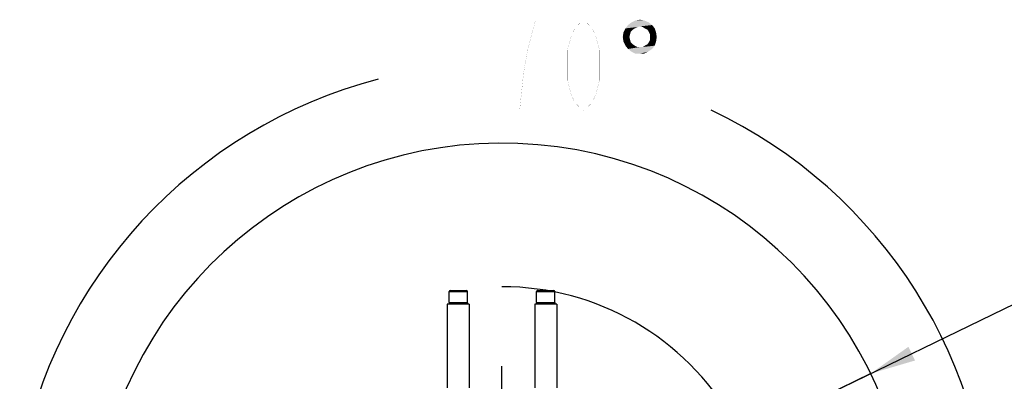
# Model space of a CAD drawing. Header units: millimetres. Extents: x 0 to 11890, y 0 to 8410.
# Tile 76 of 137: x 6467 to 7762, y 2298 to 2774. Entities that reach past the tile are written whole.
import ezdxf

# ---------------------------------------------------------------- set-up
doc = ezdxf.new("R2010")
doc.units = ezdxf.units.MM
doc.header["$LTSCALE"] = 653.95
doc.linetypes.add('CENTER', pattern=[0.6, 0.375, -0.075, 0.075, -0.075])
doc.layers.get('0').update_dxf_attribs({"linetype": 'CONTINUOUS'})
for name, color, linetype in [('204102000001_DXF_AXIS', 7, 'CONTINUOUS'), ('304104000090DXF_CONTINUOUS_LINE', 7, 'CONTINUOUS'), ('501023000270DXF_CONTINUOUS_LINE', 7, 'CONTINUOUS'), ('604006000007DXF_CONTINUOUS_LINE', 7, 'CONTINUOUS'), ('ZUIDAYUNDONGDXF_CONTINUOUS_LINE', 7, 'CONTINUOUS'), ('ZUIDAYUNDONGFANWEIDXF_DIMENSION', 7, 'CONTINUOUS')]:
    doc.layers.add(name, color=color, linetype=linetype)
doc.styles.get("Standard").update_dxf_attribs({"font": 'txt', "width": 0.7})
doc.dimstyles.new('DIMSTYLE_10', dxfattribs={"dimtxt": 120, "dimasz": 60, "dimexe": 1, "dimexo": 0, "dimgap": 6, "dimtad": 0, "dimtih": 1, "dimtoh": 1, "dimdec": 1, "dimdsep": 46, "dimtxsty": 'Standard', "dimblk": '_FILLED', "dimblk1": '_FILLED', "dimblk2": '_FILLED', "dimcen": 0.09, "dimclrt": 5, "dimazin": 2, "dimtp": 0.5, "dimtm": 0.5, "dimtfac": 1, "dimtdec": 65535, "dimtofl": 0, "dimtmove": 0, "dimatfit": 3, "dimldrblk": '_FILLED', "dimfxl": 0, "dimtolj": 1, "dimarcsym": 0})
doc.dimstyles.new('DIMSTYLE_11', dxfattribs={"dimtxt": 120, "dimasz": 60, "dimexe": 1, "dimexo": 0, "dimtad": 1, "dimdsep": 46, "dimtxsty": 'Standard', "dimblk": '_FILLED', "dimblk1": '_FILLED', "dimblk2": '_FILLED', "dimcen": 0.09, "dimclrt": 5, "dimazin": 2, "dimtp": 0.8, "dimtm": 0.8, "dimtfac": 1, "dimtofl": 0, "dimtmove": 0, "dimatfit": 3, "dimldrblk": '_FILLED', "dimfxl": 0, "dimtolj": 1, "dimarcsym": 0})
doc.dimstyles.new('DIMSTYLE_12', dxfattribs={"dimtxt": 120, "dimasz": 60, "dimexe": 1, "dimexo": 0, "dimtad": 1, "dimdec": 0, "dimdsep": 46, "dimtxsty": 'Standard', "dimblk": '_FILLED', "dimblk1": '_FILLED', "dimblk2": '_FILLED', "dimcen": 0.09, "dimclrt": 5, "dimazin": 2, "dimtp": 2, "dimtm": 2, "dimtfac": 1, "dimtdec": 0, "dimtofl": 0, "dimtmove": 0, "dimatfit": 3, "dimldrblk": '_FILLED', "dimfxl": 0, "dimtolj": 1, "dimarcsym": 0})

# ---------------------------------------------------------------- blocks, each defined once
blk = doc.blocks.new('*D18')
at = {"layer": 'ZUIDAYUNDONGFANWEIDXF_DIMENSION', "color": 2, "linetype": 'Continuous'}
for start, end in [(104.6505, 170), (0, 64.7078)]:
    blk.add_arc((7101.5, 2072.4), 643.9, start, end, dxfattribs=at)
for points in [[(6470.8, 2244.9), (6467.4, 2184.2), (6490.3, 2240.5)], [(7732.6, 2131.8), (7745.3, 2072.4), (7752.5, 2132.8)]]:
    blk.add_solid(points, dxfattribs=at)
blk = doc.blocks.new('_FILLED')
at = {"color": 0, "linetype": 'ByBlock'}
blk.add_solid([(0, 0), (-1, 0.167), (-1, -0.167)], dxfattribs=at)
blk = doc.blocks.new('*D20')
at = {"layer": 'ZUIDAYUNDONGFANWEIDXF_DIMENSION', "color": 2, "linetype": 'Continuous'}
for p, q in [((7101.5, 2072.4), (8154.9, 2584.5)), ((7586.2, 2308), (7101.5, 2072.4)), ((7586.2, 2308), (7586.2, 2308))]:
    blk.add_line(p, q, dxfattribs=at)
at = {"layer": 'ZUIDAYUNDONGFANWEIDXF_DIMENSION', "color": 2, "linetype": 'Continuous', "xscale": 60, "yscale": 60, "zscale": 60, "rotation": 205.9299928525}
blk.add_blockref('_FILLED', (7586.2, 2308), dxfattribs=at)
blk = doc.blocks.new('*D21')
at = {"layer": 'ZUIDAYUNDONGFANWEIDXF_DIMENSION', "color": 2, "linetype": 'Continuous'}
for p, q in [((7101.5, 2072.4), (9596.6, 2711.2)), ((9052.9, 2572), (7101.5, 2072.4)), ((9052.9, 2572), (9052.9, 2572))]:
    blk.add_line(p, q, dxfattribs=at)
at = {"layer": 'ZUIDAYUNDONGFANWEIDXF_DIMENSION', "color": 2, "linetype": 'Continuous', "xscale": 60, "yscale": 60, "zscale": 60, "rotation": 194.361527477}
blk.add_blockref('_FILLED', (9052.9, 2572), dxfattribs=at)

msp = doc.modelspace()

# ---------------------------------------------------------------- linework, layer by layer
at = {"layer": '204102000001_DXF_AXIS', "color": 7, "linetype": 'CENTER'}
msp.add_line((7101.466, 2072.359), (7101.466, 2358.09), dxfattribs=at)
at = {"layer": '304104000090DXF_CONTINUOUS_LINE', "color": 7, "linetype": 'Continuous'}
for p, q in [((7029.466, 2399.359), (7029.466, 2289.359)), ((7058.466, 2399.359), (7029.466, 2399.359)), ((7058.466, 2399.359), (7058.466, 2289.359)), ((7144.466, 2399.359), (7144.466, 2289.359)), ((7173.466, 2399.359), (7144.466, 2399.359)), ((7173.466, 2399.359), (7173.466, 2289.359))]:
    msp.add_line(p, q, dxfattribs=at)
at = {"layer": '501023000270DXF_CONTINUOUS_LINE', "color": 7, "linetype": 'Continuous'}
for p, q in [((7031.966, 2401.359), (7031.966, 2416.159)), ((7033.166, 2417.359), (7054.766, 2417.359)), ((7055.966, 2401.359), (7055.966, 2416.159)), ((7146.966, 2401.359), (7146.966, 2416.159)), ((7148.166, 2417.359), (7169.766, 2417.359)), ((7170.966, 2401.359), (7170.966, 2416.159)), ((7031.966, 2401.359), (7055.966, 2401.359)), ((7146.966, 2401.359), (7170.966, 2401.359))]:
    msp.add_line(p, q, dxfattribs=at)
at = {"layer": '501023000270DXF_CONTINUOUS_LINE', "color": 9, "linetype": 'Continuous'}
for p, q in [((7031.966, 2416.159), (7055.966, 2416.159)), ((7146.966, 2416.159), (7170.966, 2416.159))]:
    msp.add_line(p, q, dxfattribs=at)
at = {"layer": '501023000270DXF_CONTINUOUS_LINE', "color": 7, "linetype": 'Continuous'}
for centre, start, end in [((7033.166, 2416.159), 90, 180), ((7054.766, 2416.159), 0, 90), ((7148.166, 2416.159), 90, 180), ((7169.766, 2416.159), 0, 90)]:
    msp.add_arc(centre, 1.2, start, end, dxfattribs=at)
at = {"layer": '604006000007DXF_CONTINUOUS_LINE', "color": 7, "linetype": 'Continuous'}
for p, q in [((7031.966, 2401.318), (7032.372, 2399.359)), ((7031.966, 2401.318), (7055.966, 2401.318)), ((7032.167, 2401.359), (7031.974, 2401.319)), ((7055.966, 2401.318), (7055.56, 2399.359)), ((7055.765, 2401.359), (7055.957, 2401.319)), ((7146.966, 2401.318), (7147.372, 2399.359)), ((7146.966, 2401.318), (7170.966, 2401.318)), ((7147.167, 2401.359), (7146.974, 2401.319)), ((7170.966, 2401.318), (7170.56, 2399.359)), ((7170.765, 2401.359), (7170.957, 2401.319))]:
    msp.add_line(p, q, dxfattribs=at)
at = {"layer": 'ZUIDAYUNDONGDXF_CONTINUOUS_LINE', "color": 2, "linetype": 'Continuous'}
for radius, start, end in [(539, 190, 170), (350, 30, 90)]:
    msp.add_arc((7101.466, 2072.359), radius, start, end, dxfattribs=at)
at = {"layer": 'ZUIDAYUNDONGFANWEIDXF_DIMENSION', "color": 5, "linetype": 'Continuous', "const_width": 0.1}
for points in [[(7040.616, 2773.782), (7040.616, 2653.782)], [(7145.616, 2773.782), (7103.616, 2773.782)], [(7124.616, 2653.782), (7129.866, 2703.782), (7135.116, 2733.782), (7145.616, 2773.782)], [(7208.616, 2653.782), (7198.116, 2663.782), (7192.866, 2673.782), (7187.616, 2693.782), (7187.616, 2733.782), (7192.866, 2753.782), (7198.116, 2763.782), (7208.616, 2773.782), (7219.116, 2763.782), (7224.366, 2753.782), (7229.616, 2733.782), (7229.616, 2693.782), (7224.366, 2673.782), (7219.116, 2663.782), (7208.616, 2653.782)]]:
    msp.add_lwpolyline(points, dxfattribs=at)
at = {"layer": 'ZUIDAYUNDONGFANWEIDXF_DIMENSION', "color": 5, "linetype": 'Continuous'}
for points in [[(7294.411, 2770.278), (7267.258, 2766.774), (7271.638, 2770.278)], [(7267.258, 2766.774), (7294.411, 2770.278), (7298.791, 2766.774)], [(7288.28, 2772.906), (7271.638, 2770.278), (7276.893, 2772.906)], [(7271.638, 2770.278), (7288.28, 2772.906), (7294.411, 2770.278)], [(7276.893, 2772.906), (7283.025, 2773.782), (7288.28, 2772.906)], [(7276.017, 2762.395), (7273.39, 2760.643), (7261.127, 2757.139)], [(7276.017, 2762.395), (7261.127, 2757.139), (7263.755, 2762.395)], [(7273.39, 2760.643), (7270.762, 2758.015), (7261.127, 2757.139)], [(7261.127, 2757.139), (7270.762, 2758.015), (7269.886, 2754.512)], [(7283.025, 2765.022), (7263.755, 2762.395), (7267.258, 2766.774)], [(7283.025, 2765.022), (7279.521, 2764.147), (7263.755, 2762.395)], [(7263.755, 2762.395), (7279.521, 2764.147), (7276.017, 2762.395)], [(7267.258, 2766.774), (7298.791, 2766.774), (7283.025, 2765.022)], [(7286.528, 2764.147), (7283.025, 2765.022), (7298.791, 2766.774)], [(7289.156, 2762.395), (7286.528, 2764.147), (7298.791, 2766.774)], [(7289.156, 2762.395), (7298.791, 2766.774), (7302.295, 2762.395)], [(7302.295, 2762.395), (7292.66, 2760.643), (7289.156, 2762.395)], [(7294.411, 2758.015), (7292.66, 2760.643), (7302.295, 2762.395)], [(7294.411, 2758.015), (7302.295, 2762.395), (7304.047, 2757.139)], [(7304.047, 2757.139), (7296.163, 2754.512), (7294.411, 2758.015)], [(7269.886, 2754.512), (7260.251, 2751.008), (7261.127, 2757.139)], [(7260.251, 2751.008), (7269.886, 2754.512), (7269.01, 2751.008)], [(7269.01, 2751.008), (7261.127, 2744.877), (7260.251, 2751.008)], [(7269.01, 2751.008), (7269.886, 2747.504), (7261.127, 2744.877)], [(7261.127, 2744.877), (7269.886, 2747.504), (7270.762, 2744.001)], [(7270.762, 2744.001), (7263.755, 2739.621), (7261.127, 2744.877)], [(7289.156, 2739.621), (7292.66, 2741.373), (7304.047, 2744.877)], [(7289.156, 2739.621), (7304.047, 2744.877), (7302.295, 2739.621)], [(7292.66, 2741.373), (7294.411, 2744.001), (7304.047, 2744.877)], [(7304.047, 2744.877), (7294.411, 2744.001), (7296.163, 2747.504)], [(7296.163, 2751.008), (7296.163, 2754.512), (7304.047, 2757.139)], [(7296.163, 2751.008), (7304.047, 2757.139), (7304.922, 2751.008)], [(7304.922, 2751.008), (7296.163, 2747.504), (7296.163, 2751.008)], [(7296.163, 2747.504), (7304.922, 2751.008), (7304.047, 2744.877)], [(7270.762, 2744.001), (7273.39, 2741.373), (7263.755, 2739.621)], [(7263.755, 2739.621), (7273.39, 2741.373), (7276.017, 2739.621)], [(7276.017, 2739.621), (7267.258, 2735.241), (7263.755, 2739.621)], [(7276.017, 2739.621), (7279.521, 2737.869), (7267.258, 2735.241)], [(7267.258, 2735.241), (7286.528, 2737.869), (7302.295, 2739.621)], [(7267.258, 2735.241), (7302.295, 2739.621), (7298.791, 2735.241)], [(7283.025, 2737.869), (7286.528, 2737.869), (7267.258, 2735.241)], [(7279.521, 2737.869), (7283.025, 2737.869), (7267.258, 2735.241)], [(7298.791, 2735.241), (7271.638, 2731.738), (7267.258, 2735.241)], [(7271.638, 2731.738), (7298.791, 2735.241), (7293.536, 2731.738)], [(7293.536, 2731.738), (7276.893, 2729.11), (7271.638, 2731.738)], [(7283.025, 2729.11), (7276.893, 2729.11), (7293.536, 2731.738)], [(7283.025, 2729.11), (7293.536, 2731.738), (7288.28, 2729.11)], [(7302.295, 2739.621), (7286.528, 2737.869), (7289.156, 2739.621)]]:
    msp.add_solid(points, dxfattribs=at)

# ---------------------------------------------------------------- dimensions: what is measured, and where the dimension line sits
at = {"layer": 'ZUIDAYUNDONGFANWEIDXF_DIMENSION', "color": 2, "linetype": 'Continuous'}
dim = msp.add_angular_dim_2l(base=(7157.583, 2713.782), line1=((7738.899, 2072.359), (7745.338, 2072.359)), line2=((6473.716, 2183.049), (6467.375, 2184.167)), dimstyle='DIMSTYLE_10', dxfattribs=at)
dim.commit()
dim.dimension.update_dxf_attribs({"geometry": '*D18', "text_midpoint": (6998.616, 2653.782), "dimtype": 162})
for mpoint, dimstyle, picture, middle in [((9052.853, 2572.012), 'DIMSTYLE_12', '*D21', (9182.253, 2636.112)), ((7586.207, 2308.043), 'DIMSTYLE_11', '*D20', (7839.585, 2464.595))]:
    dim = msp.add_radius_dim(center=(7101.466, 2072.359), mpoint=mpoint, text='R<>', dimstyle=dimstyle, override={"dimpost": '<>'}, dxfattribs=at)
    dim.commit()
    dim.dimension.update_dxf_attribs({"geometry": picture, "text_midpoint": middle, "dimtype": 164})

doc.saveas('drawing.dxf')
